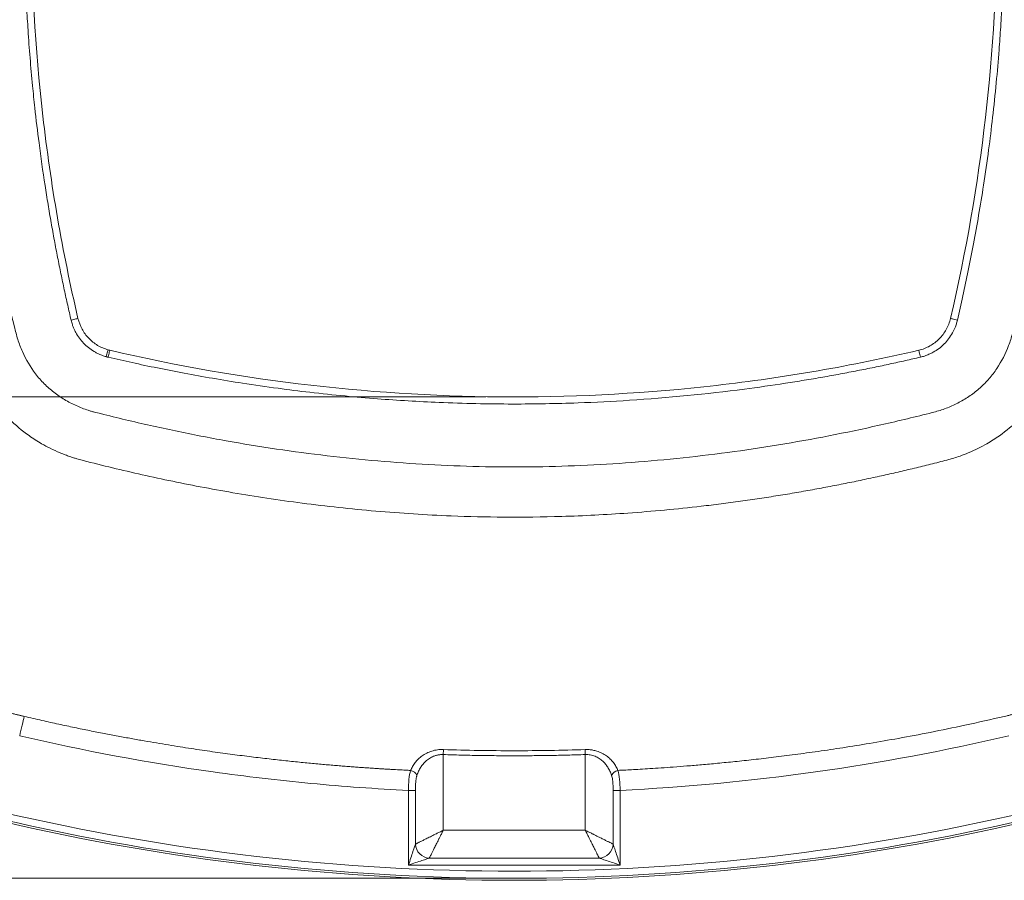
# Model space of a CAD drawing. Header units: millimetres. Extents: x 0 to 420, y 0 to 297.
# Tile 8 of 92: x 68 to 102, y 43 to 74. Entities that reach past the tile are written whole.
import ezdxf

# ---------------------------------------------------------------- set-up
doc = ezdxf.new("R2010")
doc.units = ezdxf.units.MM
doc.styles.add('SLDTEXTSTYLE0', font='TXT', dxfattribs={"width": 0.75})
doc.dimstyles.new('SLDDIMSTYLE0', dxfattribs={"dimtxt": 3.5, "dimasz": 3.302, "dimexe": 0, "dimexo": 0.0625, "dimgap": 0.875, "dimtad": 2, "dimdec": 6, "dimlfac": 2, "dimrnd": 1e-09, "dimzin": 12, "dimdsep": 46, "dimtxsty": 'SLDTEXTSTYLE0', "dimsah": 1, "dimcen": 0.09, "dimadec": 0, "dimazin": 3, "dimtfac": 1, "dimtofl": 0, "dimtmove": 0, "dimatfit": 3, "dimfxl": 1, "dimfrac": 2, "dimtolj": 1, "dimtzin": 12, "dimarcsym": 0})

# ---------------------------------------------------------------- blocks, each defined once
blk = doc.blocks.new('_D_10')
at = {"color": 7, "linetype": 'Continuous', "lineweight": 0}
for p, q in [((84.09, 111.446), (25.051, 111.446)), ((26.051, 111.446), (26.051, 43.492)), ((84.09, 43.492), (25.051, 43.492))]:
    blk.add_line(p, q, dxfattribs=at)
for points in [[(26.051, 111.446), (25.543, 108.144), (26.559, 108.144)], [(26.051, 43.492), (26.559, 46.794), (25.543, 46.794)]]:
    blk.add_solid(points, dxfattribs=at)
at = {"color": 7, "linetype": 'Continuous', "lineweight": 0, "insert": (21.539, 73.59), "char_height": 3.5, "attachment_point": 1, "rotation": 90, "style": 'SLDTEXTSTYLE0'}
blk.add_mtext('136', dxfattribs=at)
blk = doc.blocks.new('SW_SYMBOL_MOD_BOX')
at = {"color": 0, "linetype": 'Continuous', "lineweight": 0}
for p, q in [((200, 200), (200, 800)), ((200, 800), (800, 800)), ((800, 800), (800, 200)), ((200, 200), (800, 200))]:
    blk.add_line(p, q, dxfattribs=at)
blk = doc.blocks.new('_D_11')
at = {"color": 7, "linetype": 'Continuous', "lineweight": 0}
for p, q in [((84.09, 94.434), (43, 94.434)), ((44, 94.434), (44, 60.434)), ((84.09, 60.434), (43, 60.434))]:
    blk.add_line(p, q, dxfattribs=at)
for points in [[(44, 94.434), (43.492, 91.132), (44.508, 91.132)], [(44, 60.434), (44.508, 63.736), (43.492, 63.736)]]:
    blk.add_solid(points, dxfattribs=at)
at = {"color": 7, "linetype": 'Continuous', "lineweight": 0, "xscale": 0.0044707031, "yscale": 0.0044707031, "zscale": 0.0044707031, "rotation": 89.9999999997}
blk.add_blockref('SW_SYMBOL_MOD_BOX', (43.515, 72.348), dxfattribs=at)
at = {"color": 7, "linetype": 'Continuous', "lineweight": 0, "insert": (39.435, 77.348), "char_height": 3.5, "attachment_point": 1, "rotation": 90, "style": 'SLDTEXTSTYLE0'}
blk.add_mtext('68', dxfattribs=at)

msp = doc.modelspace()

# ---------------------------------------------------------------- linework, layer by layer
at = {"color": 7, "linetype": 'Continuous', "lineweight": 15}
for p, q in [((82.58977964, 47.84791825), (82.58977964, 45.18425001)), ((87.58947685, 47.84791825), (87.58947685, 45.18425001)), ((81.3650383, 46.58626488), (81.60998359, 46.58626488)), ((81.3650383, 46.58626488), (81.3650383, 43.95950494)), ((81.60998359, 46.58626488), (81.60998359, 44.69435198)), ((88.5692729, 44.69435198), (88.5692729, 46.58626488)), ((88.5692729, 46.58626488), (88.81421819, 46.58626488)), ((88.81421819, 43.95950494), (88.81421819, 46.58626488)), ((82.58977964, 45.18425001), (87.58947685, 45.18425001)), ((82.09988906, 44.20445396), (88.07936742, 44.20445396)), ((81.3650383, 43.95950494), (88.81421819, 43.95950494))]:
    msp.add_line(p, q, dxfattribs=at)
at = {"color": 7, "linetype": 'Continuous', "lineweight": 15, "flags": 128}
for points in [[(69.48836579, 63.13852875), (69.5358558, 63.14963011), (69.58152785, 63.16030679), (69.62360873, 63.17014529), (69.66050401, 63.17876933), (69.69078317, 63.18584738), (69.71326902, 63.19110377), (69.7271271, 63.19434477), (69.73180606, 63.19543628)], [(100.69089069, 63.13852875), (100.64340069, 63.14963011), (100.59772863, 63.16030679), (100.55564776, 63.17014529), (100.51875248, 63.17876933), (100.48847332, 63.18584738), (100.46598747, 63.19110377), (100.45212939, 63.19434477), (100.44745042, 63.19543628)], [(70.72405949, 61.85073314), (70.7371129, 61.89772768), (70.74965968, 61.94291545), (70.76122298, 61.98456047), (70.77137067, 62.02106087), (70.77968552, 62.05101593), (70.7858695, 62.07327826), (70.7896842, 62.0869836), (70.7909657, 62.09161414)], [(70.79406514, 61.83283685), (70.80516651, 61.88032685), (70.81583574, 61.92599518), (70.82567051, 61.96808351), (70.83429828, 62.00497134), (70.84137633, 62.03524677), (70.84663644, 62.0577438), (70.84986999, 62.07159443), (70.85097268, 62.07627339)], [(99.38519135, 61.83283685), (99.37408998, 61.88032685), (99.36342075, 61.92599518), (99.35358598, 61.96808351), (99.34495821, 62.00497134), (99.33788016, 62.03524677), (99.33262005, 62.0577438), (99.3293865, 62.07159443), (99.32828381, 62.07627339)], [(67.67923072, 48.50987068), (67.70123973, 48.60385975), (67.72304013, 48.69697152), (67.7444382, 48.78833613), (67.76522532, 48.87709862), (67.78520777, 48.96243198), (67.80419185, 49.043539), (67.82202854, 49.11965972), (67.83850923, 49.19008633)], [(82.58977964, 47.84791825), (82.59061411, 47.87239341), (82.59144857, 47.89663574), (82.59225323, 47.92040682), (82.59304299, 47.94348126), (82.59380295, 47.96563743), (82.59451821, 47.9866611), (82.59518876, 48.00634926), (82.59581461, 48.02451378)], [(87.58947685, 47.84791825), (87.58864238, 47.87239341), (87.58780792, 47.89663574), (87.58700326, 47.92040682), (87.58621349, 47.94348126), (87.58545354, 47.96563743), (87.58473828, 47.9866611), (87.58406773, 48.00634926), (87.58344188, 48.02451378)]]:
    msp.add_lwpolyline(points, dxfattribs=at)
at = {"color": 7, "linetype": 'Continuous', "lineweight": 15}
for centre, radius, start, end in [((71.19242405, 63.536892), 1.5, 254.476207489, 256.842040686), ((81.38357691, 46.98951703), 0.30560213, 23.935725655, 79.404808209), ((88.79569662, 46.98949548), 0.30562644, 100.597587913, 156.061878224), ((85.08962913, 122.98409708), 79.56187062, 256.842040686, 283.157959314), ((85.08962913, 122.98409708), 79.49201228, 256.842040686, 283.157959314), ((82.12356438, 44.71803511), 0.51412656, 182.640251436, 267.360619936), ((88.05569211, 44.71803511), 0.51412656, 272.639380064, 357.359748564)]:
    msp.add_arc(centre, radius, start, end, dxfattribs=at)
for points, knots in [([(69.73180476, 63.19543733), (69.45714224, 64.37034403), (69.21689073, 65.55129338), (68.80488951, 67.92521746), (68.63303005, 69.11916824), (68.22145084, 72.71297402), (68.08784679, 75.10097303), (68.09144724, 79.86182942), (68.2286862, 82.23468486), (68.77422077, 86.96524024), (69.18248667, 89.32297318), (69.73180476, 91.67275682)], [0, 0, 0, 0, 0.125, 0.125, 0.25, 0.25, 0.5, 0.5, 0.75, 0.75, 1, 1, 1, 1]), ([(100.44745349, 91.67275682), (100.72211601, 90.49785013), (100.96236752, 89.31690078), (101.37436874, 86.9429767), (101.5462282, 85.74902591), (101.95780741, 82.15522013), (102.09141146, 79.76722112), (102.08781101, 75.00636474), (101.95057206, 72.63350929), (101.40503748, 67.90295391), (100.99677158, 65.54522098), (100.44745349, 63.19543733)], [0, 0, 0, 0, 0.125, 0.125, 0.25, 0.25, 0.5, 0.5, 0.75, 0.75, 1, 1, 1, 1]), ([(103.67292792, 67.51939054), (103.4653807, 66.3334965), (103.22392275, 65.15510604), (102.88107033, 63.69122496), (102.77515015, 63.25274113), (102.66459679, 62.81528518), (102.60856292, 62.59672513), (102.58972724, 62.52390671), (102.54342943, 62.38018332), (102.51783937, 62.30870673), (102.38157704, 61.95571546), (102.24668448, 61.68756), (101.99558579, 61.31154126), (101.90293394, 61.19001795), (101.70567762, 60.96278912), (101.6007829, 60.85632972), (101.37875315, 60.65738661), (101.26163274, 60.56488621), (101.01500912, 60.39402378), (100.8845599, 60.31526189), (100.61749665, 60.1739618), (100.48101875, 60.11121374), (100.20285267, 59.99943507), (100.06140514, 59.94980099), (99.33139085, 59.76189431), (98.74493287, 59.61962829), (96.98221857, 59.21827149), (95.80113325, 58.98365304), (93.42642956, 58.58391588), (92.23197258, 58.41946425), (89.83290558, 58.16368798), (88.63416, 58.07258543), (86.241406, 57.96915215), (85.04687309, 57.95650733), (82.66159422, 58.01145225), (81.47080474, 58.0781204), (79.09270347, 58.28513913), (77.9053737, 58.42510898), (76.12692262, 58.68895513), (75.53463381, 58.78596269), (74.35041352, 58.99787197), (73.75846781, 59.11267222), (72.57839444, 59.35878386), (71.99048342, 59.49007517), (71.11178887, 59.69929033), (70.81942078, 59.77108121), (70.4546185, 59.86336693), (70.38169072, 59.88195059), (70.27234747, 59.91001358), (70.23578074, 59.91890715), (70.16334525, 59.93939938), (70.12737479, 59.95060195), (69.94822257, 60.00932725), (69.80708058, 60.06474665), (69.52859254, 60.19028402), (69.39066969, 60.26133633), (69.12798031, 60.41725679), (69.00240243, 60.50255034), (68.76321575, 60.68835767), (68.64954719, 60.78873165), (68.43386916, 61.00539904), (68.33189343, 61.12179069), (68.05205612, 61.4863496), (67.90037433, 61.74918955), (67.71406219, 62.16684613), (67.6580093, 62.31052119), (67.58774045, 62.52982798), (67.56880886, 62.60399551), (67.53080898, 62.75229722), (67.51193919, 62.82647894), (67.19339028, 64.08809881), (66.92737222, 65.28422685), (66.46465181, 67.68948106), (66.26843983, 68.89802903), (65.79394774, 72.54188903), (65.62505945, 74.98459285), (65.62516303, 77.43409708)], [0, 0, 0, 0, 0.0625, 0.0625, 0.078125, 0.0859375, 0.0859375, 0.08984375, 0.08984375, 0.09375, 0.09375, 0.109375, 0.109375, 0.1171875, 0.1171875, 0.125, 0.125, 0.1328125, 0.1328125, 0.140625, 0.140625, 0.1484375, 0.1484375, 0.15625, 0.15625, 0.1875, 0.1875, 0.25, 0.25, 0.3125, 0.3125, 0.375, 0.375, 0.4375, 0.4375, 0.5, 0.5, 0.5625, 0.5625, 0.59375, 0.59375, 0.625, 0.625, 0.65625, 0.65625, 0.671875, 0.671875, 0.67578125, 0.67578125, 0.677734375, 0.677734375, 0.6796875, 0.6796875, 0.6875, 0.6875, 0.6953125, 0.6953125, 0.703125, 0.703125, 0.7109375, 0.7109375, 0.71875, 0.71875, 0.734375, 0.734375, 0.7421875, 0.7421875, 0.74609375, 0.74609375, 0.75, 0.75, 0.8125, 0.8125, 0.875, 0.875, 1, 1, 1, 1]), ([(69.48836821, 63.13852822), (69.44805761, 63.31288975), (69.36614736, 63.66718849), (69.24722894, 64.20868952), (69.12914143, 64.76897019), (69.01260746, 65.34913535), (68.89784424, 65.95006936), (68.78527297, 66.57226175), (68.67553317, 67.21564196), (68.52630588, 68.14964677), (68.36563205, 69.2817727), (68.22587269, 70.45416863), (68.08986631, 71.777814), (67.99352263, 72.96170496), (67.92036198, 74.20773157), (67.87808978, 75.1679251), (67.8462859, 76.26006863), (67.84191732, 77.03053774), (67.83962913, 77.43409708)], [0, 0, 0, 0, 0.0372269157, 0.0756442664, 0.1153243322, 0.1563349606, 0.1987380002, 0.2425870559, 0.2878618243, 0.3345034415, 0.4393388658, 0.5256989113, 0.5800932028, 0.7161278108, 0.7727353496, 0.8397304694, 0.9160533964, 1, 1, 1, 1]), ([(102.33962913, 77.43409708), (102.3391659, 77.25321108), (102.33824703, 76.89440192), (102.33103434, 76.36150158), (102.31996785, 75.83993929), (102.30499735, 75.33190725), (102.28662263, 74.83928904), (102.26521821, 74.36368686), (102.24120764, 73.90644769), (102.21499915, 73.46872039), (102.18706674, 73.05151084), (102.13887746, 72.3944373), (102.05923351, 71.46668127), (101.93619206, 70.29425596), (101.78696434, 69.09112939), (101.62246082, 67.94591884), (101.44330506, 66.84444932), (101.2635563, 65.84357758), (101.07786329, 64.89626698), (100.88895569, 64.00007899), (100.75577367, 63.4207606), (100.69089004, 63.13852822)], [0, 0, 0, 0, 0.0376272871, 0.0746382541, 0.1108605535, 0.1461447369, 0.1803623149, 0.2134038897, 0.2451773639, 0.2756061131, 0.3046209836, 0.3321577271, 0.4126552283, 0.4983079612, 0.5773661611, 0.6648306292, 0.7389594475, 0.8094912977, 0.8763503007, 0.9397603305, 1, 1, 1, 1]), ([(70.72405666, 61.85073306), (70.69911059, 61.85798019), (70.62412593, 61.87976414), (70.51498398, 61.92143123), (70.39732032, 61.9764299), (70.25935303, 62.05275967), (70.09812256, 62.16393927), (69.92524479, 62.32265939), (69.77561603, 62.50104449), (69.67716614, 62.65627685), (69.61311171, 62.78111353), (69.57248443, 62.87223589), (69.52635615, 62.99289342), (69.50262591, 63.08386831), (69.48836821, 63.13852822)], [0, 0, 0, 0, 0.0416248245, 0.1251188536, 0.1868678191, 0.249654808, 0.3776460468, 0.4996419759, 0.6246741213, 0.749732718, 0.7932435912, 0.8494646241, 0.9095547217, 1, 1, 1, 1]), ([(70.79096629, 62.09161291), (70.660919, 62.12773638), (70.53855938, 62.18029968), (70.36631597, 62.28309143), (70.31049883, 62.32170313), (70.20581543, 62.40504417), (70.15661525, 62.44990946), (70.01829697, 62.59394491), (69.93775042, 62.70410575), (69.81064726, 62.93820029), (69.76269008, 63.06332114), (69.73180476, 63.19543733)], [0, 0, 0, 0, 0.25, 0.25, 0.375, 0.375, 0.5, 0.5, 0.75, 0.75, 1, 1, 1, 1]), ([(100.44745349, 63.19543733), (100.41555309, 63.058979), (100.36562669, 62.93005599), (100.26439312, 62.74779576), (100.22596161, 62.68873261), (100.14240108, 62.57799875), (100.09705695, 62.52585797), (99.95042193, 62.37903358), (99.8373621, 62.29363186), (99.59591888, 62.15917311), (99.46528473, 62.10829877), (99.32828887, 62.07627271)], [0, 0, 0, 0, 0.25, 0.25, 0.375, 0.375, 0.5, 0.5, 0.75, 0.75, 1, 1, 1, 1]), ([(100.69089004, 63.13852822), (100.68460379, 63.1125431), (100.67367734, 63.06737696), (100.65269539, 62.99929501), (100.63083924, 62.93717243), (100.59015158, 62.82927832), (100.51376566, 62.67251169), (100.38786883, 62.47784924), (100.22708304, 62.29470083), (100.04515463, 62.13628903), (99.88231215, 62.02994523), (99.73869985, 61.95509702), (99.63422895, 61.90971614), (99.51130196, 61.86527135), (99.43232547, 61.84495782), (99.38519798, 61.83283617)], [0, 0, 0, 0, 0.0412440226, 0.0716884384, 0.1098831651, 0.1428552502, 0.2495941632, 0.3782359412, 0.4994294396, 0.6244450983, 0.7493900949, 0.7984650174, 0.8742506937, 0.9249618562, 1, 1, 1, 1]), ([(69.79122517, 58.22983983), (69.75771212, 58.238634), (69.68531034, 58.25763299), (69.56872687, 58.29345009), (69.43347667, 58.3387441), (69.27616732, 58.39643681), (69.04353931, 58.49001424), (68.76373761, 58.61811568), (68.39466858, 58.81480732), (67.895171, 59.13166412), (67.29321379, 59.6384171), (66.7854346, 60.2416898), (66.46824123, 60.7426817), (66.2723242, 61.11113388), (66.12938418, 61.42311198), (66.01632687, 61.71295711), (65.93780847, 61.94250037), (65.90128192, 62.07707555), (65.88537187, 62.13569312)], [0, 0, 0, 0, 0.0179774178, 0.0388385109, 0.0632693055, 0.0919838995, 0.1257673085, 0.1933622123, 0.2515441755, 0.3426686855, 0.4998610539, 0.6577597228, 0.7497260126, 0.8070964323, 0.874196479, 0.9276557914, 0.9684886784, 1, 1, 1, 1]), ([(99.32828887, 62.07627271), (98.15338218, 61.80161019), (96.97243282, 61.56135869), (94.59850875, 61.14935746), (93.40455796, 60.977498), (89.81075218, 60.56591879), (87.42275317, 60.43231474), (82.66189679, 60.43591519), (80.28904134, 60.57315415), (75.55848596, 61.11868873), (73.20075303, 61.52695462), (70.85096938, 62.07627272)], [0, 0, 0, 0, 0.125, 0.125, 0.25, 0.25, 0.5, 0.5, 0.75, 0.75, 1, 1, 1, 1]), ([(104.29388638, 62.13569312), (104.28509166, 62.10217823), (104.26608982, 62.02976607), (104.23026429, 61.91315785), (104.18495388, 61.77786368), (104.12723403, 61.62048996), (104.03389624, 61.38847755), (103.9065883, 61.11031676), (103.71019884, 60.74127058), (103.39255247, 60.23995291), (102.88423532, 59.63656462), (102.28152948, 59.12972644), (101.78178414, 58.81316272), (101.41305901, 58.61696482), (101.09983596, 58.47350904), (100.80985003, 58.36046863), (100.58091409, 58.28218572), (100.44659458, 58.24573281), (100.38803308, 58.22983983)], [0, 0, 0, 0, 0.0179784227, 0.0388441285, 0.0632828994, 0.092009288, 0.125809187, 0.1930331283, 0.2506259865, 0.3426295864, 0.5005384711, 0.6579058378, 0.7491669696, 0.8070613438, 0.8745336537, 0.9277937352, 0.9685190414, 1, 1, 1, 1]), ([(70.79406027, 61.83283617), (70.78043059, 61.83608725), (70.76700178, 61.8393128), (70.74391398, 61.84524219), (70.73365324, 61.8480309), (70.72405666, 61.85073306)], [0, 0, 0, 0, 0.5, 0.5, 1, 1, 1, 1]), ([(99.38519798, 61.83283617), (99.21031562, 61.79240652), (98.85494136, 61.7102504), (98.31176515, 61.59098766), (97.7496928, 61.47256245), (97.16761034, 61.35570313), (96.56462869, 61.24062902), (95.94026189, 61.12776914), (95.29459298, 61.01776455), (94.37614123, 60.87127871), (92.33121191, 60.58027393), (89.89566884, 60.34396409), (87.17599227, 60.20780716), (84.93937924, 60.16824819), (82.58321134, 60.21897073), (80.61435389, 60.33607724), (79.09977132, 60.46667025), (77.93368335, 60.58937495), (76.72941275, 60.73910463), (75.58807481, 60.90331242), (74.48794889, 61.08250097), (73.49052786, 61.26179524), (72.54635725, 61.44698284), (71.65299641, 61.63535849), (71.07545115, 61.7681417), (70.79406027, 61.83283617)], [0, 0, 0, 0, 0.0186696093, 0.037938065, 0.0578418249, 0.0784150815, 0.0996890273, 0.1216904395, 0.1444084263, 0.167813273, 0.2184263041, 0.3592379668, 0.422105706, 0.5016372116, 0.5918550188, 0.6671623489, 0.7067421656, 0.7499678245, 0.7891114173, 0.8329595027, 0.8698950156, 0.9050411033, 0.9383618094, 0.9699687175, 1, 1, 1, 1]), ([(100.38803308, 58.22983983), (100.19792672, 58.18071939), (99.81791053, 58.08252931), (99.24551925, 57.94157403), (98.66955175, 57.80492203), (98.08736068, 57.67244659), (97.49693024, 57.54380059), (96.89672213, 57.41895117), (96.28562002, 57.2978912), (95.66285683, 57.18086545), (95.02802342, 57.06822091), (94.38088285, 56.96033902), (93.72129686, 56.85768126), (93.04933298, 56.76076461), (92.36563865, 56.67016834), (91.04726717, 56.51085235), (89.17919633, 56.33512906), (86.85887886, 56.21656665), (84.78227465, 56.19099711), (83.04179814, 56.23265971), (81.54065212, 56.310381), (80.22041756, 56.40973659), (78.91426575, 56.53733188), (77.63570006, 56.68960599), (76.39553589, 56.86396577), (75.19943528, 57.05717538), (74.04808316, 57.26579913), (72.93881159, 57.48737748), (71.86626085, 57.72121183), (70.82030442, 57.96619967), (70.13315153, 58.1422416), (69.79122517, 58.22983983)], [0, 0, 0, 0, 0.0190339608, 0.0380482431, 0.0571439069, 0.0764173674, 0.0959273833, 0.1157219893, 0.1358457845, 0.1563175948, 0.1771479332, 0.198346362, 0.2199155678, 0.2418562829, 0.2641588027, 0.2867700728, 0.3705871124, 0.4459822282, 0.5119326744, 0.5718602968, 0.614718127, 0.6576357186, 0.7001931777, 0.7419285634, 0.7824456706, 0.8215874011, 0.8593731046, 0.8958683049, 0.9312378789, 0.9657840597, 1, 1, 1, 1]), ([(62.2954316, 51.79274245), (62.36209683, 51.74274585), (62.49450454, 51.64344471), (62.69483775, 51.49986385), (62.89426524, 51.36154415), (63.09250292, 51.22884224), (63.28894021, 51.10178891), (63.48307887, 50.98048782), (63.67444976, 50.86501266), (63.86258345, 50.75536876), (64.04699002, 50.65145564), (64.22723442, 50.55318656), (64.40292586, 50.46046295), (64.57372977, 50.37317323), (64.73943501, 50.29116619), (64.89994821, 50.21420044), (65.05528597, 50.14198606), (65.20550119, 50.07423615), (65.35065225, 50.01067809), (65.49080406, 49.95105432), (65.62603561, 49.89511395), (65.75645253, 49.84263022), (65.88217899, 49.79338979), (66.00334205, 49.74718685), (66.12006596, 49.70382795), (66.23247182, 49.66313076), (66.34067805, 49.62492424), (66.44480368, 49.58904482), (66.544974, 49.55534396), (66.6413181, 49.52368477), (66.73396177, 49.49393662), (66.82302463, 49.4659775), (66.90862024, 49.43969332), (66.99085631, 49.41497758), (67.06983487, 49.391731), (67.14565242, 49.36986122), (67.21839975, 49.34928237), (67.28816399, 49.32992134), (67.35502688, 49.31170991), (67.41906537, 49.2945842), (67.48035201, 49.27848446), (67.5389556, 49.26335475), (67.59494152, 49.24914279), (67.64837204, 49.23580019), (67.69930767, 49.22327961), (67.74780989, 49.21154219), (67.79393499, 49.20053422), (67.82391654, 49.19350724), (67.83851516, 49.19008567)], [0, 0, 0, 0, 0.040525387, 0.0804898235, 0.1198597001, 0.1585552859, 0.1965015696, 0.2336307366, 0.2698819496, 0.3051986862, 0.3395274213, 0.3728205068, 0.4050363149, 0.436139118, 0.4661048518, 0.4949511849, 0.5227103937, 0.5494136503, 0.5750910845, 0.5997718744, 0.623484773, 0.6462627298, 0.6681405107, 0.6891512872, 0.7093266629, 0.7286967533, 0.7472902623, 0.7651346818, 0.782258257, 0.7986893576, 0.8144547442, 0.8295795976, 0.8440876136, 0.8580010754, 0.8713409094, 0.8841267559, 0.8963769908, 0.9081086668, 0.9193377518, 0.9300792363, 0.940347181, 0.9501547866, 0.959514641, 0.9684386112, 0.9769378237, 0.9850237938, 0.992707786, 1, 1, 1, 1]), ([(102.34074309, 49.19008567), (102.37373642, 49.1978587), (102.44360615, 49.21431959), (102.55422309, 49.24147845), (102.67694785, 49.27261594), (102.81243525, 49.30833201), (102.96142901, 49.34920149), (103.12476577, 49.39591769), (103.30338996, 49.44932457), (103.49835969, 49.51045933), (103.71086624, 49.58052155), (103.94219369, 49.66086934), (104.19364004, 49.75311765), (104.46649209, 49.8591575), (104.76200932, 49.98106411), (105.08126516, 50.12121223), (105.42499507, 50.28237773), (105.79301119, 50.46729387), (106.18368336, 50.67795759), (106.59369637, 50.91553779), (107.01787868, 51.18128331), (107.45235508, 51.4730635), (107.73836672, 51.68497062), (107.88382666, 51.79274245)], [0, 0, 0, 0, 0.01648542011, 0.03491105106, 0.05539508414, 0.07806266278, 0.10305480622, 0.13053300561, 0.16068437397, 0.19372552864, 0.22990478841, 0.26950417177, 0.31281853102, 0.36015764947, 0.41186453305, 0.46827908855, 0.52971290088, 0.59647900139, 0.66855957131, 0.74554797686, 0.8269003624, 0.91196490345, 1, 1, 1, 1]), ([(67.83851516, 49.19008567), (68.04707578, 49.14186308), (68.45187442, 49.04826708), (69.04359373, 48.91794859), (69.60384145, 48.79891064), (70.136949, 48.68992625), (70.6464577, 48.58940789), (71.13507424, 48.4962989), (71.60471361, 48.40991011), (72.05682255, 48.32963349), (72.49271576, 48.25491747), (72.91355109, 48.18524712), (73.32031184, 48.12020129), (73.71382072, 48.05944084), (74.09478787, 48.00264792), (74.46385915, 47.94952818), (74.82161286, 47.89980829), (75.16853138, 47.85323841), (75.50500532, 47.80962092), (75.83134666, 47.76877671), (76.14782949, 47.73053771), (76.45470164, 47.69474521), (76.75218627, 47.66125029), (77.04048325, 47.62991024), (77.31977235, 47.60060196), (77.59021394, 47.57321781), (77.85194876, 47.54765265), (78.10509927, 47.52380658), (78.3497709, 47.50158402), (78.58605333, 47.48089382), (78.81402151, 47.46164905), (79.03373372, 47.44376727), (79.24523118, 47.42716999), (79.44854047, 47.41178282), (79.64367893, 47.39753526), (79.8306581, 47.38436031), (80.00948451, 47.37219441), (80.18016021, 47.36097735), (80.34268338, 47.35065219), (80.49704882, 47.34116522), (80.64324851, 47.33246584), (80.78127207, 47.32450658), (80.91110746, 47.31724287), (81.03274225, 47.31063333), (81.14616392, 47.30463997), (81.2513596, 47.29923132), (81.34831431, 47.29436393), (81.41020477, 47.29134923), (81.43977304, 47.28990896)], [0, 0, 0, 0, 0.0466968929, 0.0906347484, 0.1321729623, 0.1716405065, 0.2093346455, 0.2454622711, 0.2801479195, 0.3135031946, 0.3456304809, 0.3766229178, 0.4065561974, 0.4354910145, 0.4634825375, 0.4905810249, 0.5168320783, 0.5422751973, 0.5669387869, 0.5908467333, 0.6140207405, 0.6364804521, 0.6582435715, 0.6793259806, 0.6997419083, 0.7195040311, 0.7386235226, 0.7571101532, 0.7749723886, 0.7922174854, 0.8088515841, 0.8248797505, 0.8403054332, 0.8551308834, 0.8693578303, 0.8829875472, 0.8960209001, 0.9084583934, 0.9203002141, 0.9315462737, 0.942196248, 0.9522496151, 0.9617056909, 0.9705637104, 0.9788230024, 0.9864827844, 0.993542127, 1, 1, 1, 1]), ([(88.73948521, 47.28990896), (88.81160695, 47.29345662), (88.97038724, 47.30126702), (89.23026783, 47.31503846), (89.53356539, 47.33213486), (89.88013627, 47.35314698), (90.2698865, 47.37864964), (90.70280039, 47.40933943), (91.17898811, 47.44599582), (91.69878784, 47.4895078), (92.26287578, 47.54087167), (92.87236207, 47.60120789), (93.52884338, 47.67174625), (94.23445369, 47.75393843), (94.99194665, 47.84964679), (95.80519012, 47.96097492), (96.67971296, 48.09072849), (97.62332781, 48.24253871), (98.64711324, 48.4208661), (99.76676775, 48.6328566), (101.00986641, 48.88634454), (101.87892473, 49.08468655), (102.34074309, 49.19008567)], [0, 0, 0, 0, 0.0157522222, 0.0346794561, 0.0567718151, 0.08202086, 0.1104217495, 0.1419764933, 0.1766966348, 0.2146077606, 0.2557654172, 0.3002591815, 0.3482144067, 0.3997980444, 0.4552251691, 0.5147709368, 0.5788566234, 0.6480844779, 0.72326035, 0.8055481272, 0.8966681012, 1, 1, 1, 1]), ([(67.6792242, 48.50987195), (69.93175749, 47.98237865), (72.20416004, 47.55759468), (75.6395847, 47.07542746), (76.78721377, 46.94071002), (79.07759258, 46.72410647), (80.22178354, 46.64254819), (81.36503658, 46.58626417)], [0, 0, 0, 0, 0.5, 0.5, 0.75, 0.75, 1, 1, 1, 1]), ([(88.81422167, 46.58626406), (91.10690109, 46.69919881), (93.39938535, 46.91523454), (97.98007513, 47.55844153), (100.25014309, 47.98299558), (102.50003446, 48.50987021)], [0, 0, 0, 0, 0.5, 0.5, 1, 1, 1, 1]), ([(81.43977304, 47.28990896), (81.45027243, 47.31414869), (81.47107055, 47.36216492), (81.50849499, 47.43188071), (81.5501198, 47.49892847), (81.61352984, 47.58701539), (81.70584164, 47.69099797), (81.84212679, 47.80494264), (81.999887, 47.9009336), (82.15318599, 47.96268416), (82.28348308, 47.997529), (82.38626393, 48.01567871), (82.49062307, 48.02563581), (82.56070815, 48.02488792), (82.59581017, 48.02451335)], [0, 0, 0, 0, 0.0639896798, 0.1267564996, 0.1884746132, 0.2493277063, 0.3772540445, 0.4992412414, 0.6274817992, 0.7493913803, 0.8134586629, 0.8760125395, 0.9379010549, 1, 1, 1, 1]), ([(82.58978145, 47.84791776), (82.57304998, 47.84833042), (82.53952983, 47.84915714), (82.48925291, 47.84642674), (82.43913468, 47.84079201), (82.3892943, 47.83196663), (82.33986766, 47.82003051), (82.29098278, 47.8049622), (82.20831042, 47.77377108), (82.09480901, 47.71325153), (81.97568214, 47.61914041), (81.87595801, 47.51253579), (81.79296853, 47.3975072), (81.71810532, 47.26344761), (81.68187003, 47.16503302), (81.66289737, 47.11350352)], [0, 0, 0, 0, 0.0348334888, 0.0697861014, 0.1049909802, 0.1405784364, 0.1766746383, 0.2134005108, 0.2508708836, 0.3696606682, 0.5007894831, 0.6068135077, 0.7251026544, 0.8560648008, 1, 1, 1, 1]), ([(87.5894768, 47.84791776), (87.38116645, 47.84131943), (86.96459124, 47.82812422), (86.33959631, 47.81509062), (85.71461434, 47.80700697), (85.08962913, 47.80436731), (84.46464391, 47.80700697), (83.83966194, 47.81509062), (83.21466701, 47.82812422), (82.7980918, 47.84131943), (82.58978145, 47.84791776)], [0, 0, 0, 0, 0.125031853, 0.2500364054, 0.3750227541, 0.5, 0.6249772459, 0.7499635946, 0.874968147, 1, 1, 1, 1]), ([(82.59581017, 48.02451335), (83.41020403, 47.99671112), (84.23763003, 47.98224218), (85.94162822, 47.98224218), (86.76905422, 47.99671112), (87.58344808, 48.02451335)], [0.734940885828, 0.734940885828, 0.734940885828, 0.734940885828, 0.75, 0.75, 0.765059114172, 0.765059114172, 0.765059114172, 0.765059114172]), ([(87.58344808, 48.02451335), (87.60690709, 48.02494661), (87.65369937, 48.02581081), (87.72358459, 48.0222075), (87.7927856, 48.01498594), (87.86131157, 48.00380266), (87.92916181, 47.98874433), (88.03679691, 47.95840313), (88.17980058, 47.90071374), (88.33746918, 47.80468767), (88.47379798, 47.69069513), (88.58403241, 47.5660598), (88.67506425, 47.43154429), (88.71777179, 47.33764788), (88.73948521, 47.28990896)], [0, 0, 0, 0, 0.0415271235, 0.082831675, 0.1241747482, 0.1658165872, 0.2080118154, 0.2510051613, 0.372893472, 0.5011431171, 0.623142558, 0.7511111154, 0.8734596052, 1, 1, 1, 1]), ([(88.51636088, 47.11350352), (88.50712073, 47.13995696), (88.48905121, 47.19168787), (88.45632859, 47.2658728), (88.42074687, 47.33528238), (88.38233267, 47.39981494), (88.34162216, 47.45949824), (88.29900232, 47.51432252), (88.25487111, 47.56430615), (88.18542958, 47.6334664), (88.08446452, 47.71325243), (87.96008575, 47.77955074), (87.85275876, 47.8174103), (87.76584716, 47.83761891), (87.67778869, 47.84889277), (87.61880729, 47.84824159), (87.5894768, 47.84791776)], [0, 0, 0, 0, 0.0736052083, 0.1439383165, 0.2110293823, 0.2749130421, 0.3356294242, 0.3932252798, 0.4477553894, 0.4992843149, 0.6304501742, 0.7493006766, 0.8143318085, 0.8773506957, 0.9390085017, 1, 1, 1, 1]), ([(81.43977304, 47.28990896), (81.41090372, 47.19947474), (81.39399135, 47.09055392), (81.37185593, 46.84925274), (81.366647, 46.71727281), (81.36503658, 46.58626417)], [0, 0, 0, 0, 0.5, 0.5, 1, 1, 1, 1]), ([(88.81422167, 46.58626417), (88.81258844, 46.71912873), (88.80736476, 46.84988573), (88.78520976, 47.09095226), (88.76780675, 47.20119068), (88.73948521, 47.28990896)], [0, 0, 0, 0, 0.5, 0.5, 1, 1, 1, 1]), ([(81.66289737, 47.11350352), (81.65858723, 47.09937169), (81.64992462, 47.07096922), (81.63986108, 47.02441394), (81.63152249, 46.97487779), (81.62487177, 46.92207089), (81.61730728, 46.84130991), (81.6111889, 46.72925351), (81.61038939, 46.63425028), (81.60998556, 46.58626417)], [0, 0, 0, 0, 0.0968604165, 0.1946723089, 0.2941116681, 0.3958220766, 0.5004052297, 0.7476548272, 1, 1, 1, 1]), ([(88.56927269, 46.58626417), (88.5691667, 46.61047689), (88.56895644, 46.65850864), (88.56718611, 46.72968643), (88.5641848, 46.79924132), (88.55906644, 46.87601143), (88.55060888, 46.95751466), (88.53728544, 47.04110967), (88.52328044, 47.08956352), (88.51636088, 47.11350352)], [0, 0, 0, 0, 0.1274166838, 0.2527616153, 0.3768419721, 0.5004896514, 0.6728430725, 0.8383588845, 1, 1, 1, 1]), ([(81.60998556, 44.69435146), (81.6146588, 44.69669929), (81.62409444, 44.70143974), (81.64348759, 44.71125685), (81.66696857, 44.72311646), (81.69499027, 44.73721914), (81.72749581, 44.75350926), (81.76453411, 44.77200194), (81.80608734, 44.79269271), (81.85211408, 44.81558291), (81.90254057, 44.84067092), (81.9809624, 44.8797987), (82.09889346, 44.93895774), (82.23238416, 45.00544928), (82.35416248, 45.06659854), (82.46297848, 45.12099701), (82.54477193, 45.16179757), (82.58978145, 45.18424941)], [0, 0, 0, 0, 0.0441831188, 0.0892091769, 0.1351212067, 0.1819597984, 0.2297631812, 0.2785673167, 0.3284059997, 0.379310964, 0.4313119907, 0.4844370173, 0.6078536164, 0.7471682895, 0.812594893, 0.8968742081, 1, 1, 1, 1]), ([(82.58978145, 45.18424941), (82.57803331, 45.16072386), (82.55556387, 45.11572899), (82.52357042, 45.0515462), (82.49478639, 44.99392353), (82.46922358, 44.94287937), (82.44686927, 44.89834712), (82.40390363, 44.81260973), (82.34448244, 44.69335407), (82.27561593, 44.55607345), (82.2207874, 44.44594412), (82.17702016, 44.35791821), (82.14222903, 44.28834171), (82.11557516, 44.2355688), (82.10504579, 44.2146899), (82.0998835, 44.20445351)], [0, 0, 0, 0, 0.0539511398, 0.1031867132, 0.1477066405, 0.1875109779, 0.2225999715, 0.2529741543, 0.39230502, 0.5157643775, 0.6208428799, 0.7215426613, 0.8181099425, 0.910823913, 1, 1, 1, 1]), ([(88.07937475, 44.20445351), (88.07702692, 44.20912675), (88.07228646, 44.21856239), (88.06246935, 44.23795554), (88.05060975, 44.26143652), (88.03650706, 44.28945822), (88.02021695, 44.32196376), (88.00172427, 44.35900206), (87.9810335, 44.4005553), (87.9581433, 44.44658203), (87.93305528, 44.49700853), (87.8939275, 44.57543035), (87.83476846, 44.69336141), (87.76827693, 44.82685211), (87.70712766, 44.94863043), (87.65272919, 45.05744644), (87.61192864, 45.13923989), (87.5894768, 45.18424941)], [0, 0, 0, 0, 0.0441831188, 0.0892091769, 0.1351212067, 0.1819597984, 0.2297631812, 0.2785673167, 0.3284059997, 0.379310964, 0.4313119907, 0.4844370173, 0.6078536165, 0.7471682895, 0.8125948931, 0.8968742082, 1, 1, 1, 1]), ([(87.5894768, 45.18424941), (87.61300235, 45.17250127), (87.65799721, 45.15003182), (87.72218, 45.11803837), (87.77980267, 45.08925435), (87.83084683, 45.06369153), (87.87537908, 45.04133723), (87.96111647, 44.99837158), (88.08037213, 44.93895039), (88.21765275, 44.87008389), (88.32778209, 44.81525535), (88.415808, 44.77148812), (88.48538449, 44.73669698), (88.5381574, 44.71004311), (88.5590363, 44.69951374), (88.56927269, 44.69435146)], [0, 0, 0, 0, 0.0539511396, 0.1031867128, 0.1477066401, 0.1875109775, 0.2225999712, 0.2529741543, 0.3923050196, 0.5157643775, 0.6208428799, 0.7215426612, 0.8181099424, 0.910823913, 1, 1, 1, 1]), ([(81.60998556, 44.69435146), (81.59858152, 44.66013936), (81.5673489, 44.56644148), (81.47895203, 44.30125089), (81.42210247, 44.1307022), (81.36503658, 43.95950453)], [0, 0, 0, 0, 0.5, 0.5, 1, 1, 1, 1]), ([(88.81422167, 43.95950453), (88.75715578, 44.1307022), (88.70030622, 44.30125089), (88.61190935, 44.56644148), (88.58067673, 44.66013936), (88.56927269, 44.69435146)], [0, 0, 0, 0, 0.5, 0.5, 1, 1, 1, 1]), ([(81.36503658, 43.95950453), (81.53623425, 44.01657042), (81.70678293, 44.07341999), (81.97197353, 44.16181685), (82.0656714, 44.19304948), (82.0998835, 44.20445351)], [0, 0, 0, 0, 0.5, 0.5, 1, 1, 1, 1]), ([(88.07937475, 44.20445351), (88.11358685, 44.19304948), (88.20728472, 44.16181685), (88.47247532, 44.07341999), (88.64302401, 44.01657042), (88.81422167, 43.95950453)], [0, 0, 0, 0, 0.5, 0.5, 1, 1, 1, 1])]:
    msp.add_open_spline(points, degree=3, knots=knots, dxfattribs=at)
for points in [[(85.08962913, 43.74204672), (79.01703999, 43.74204672), (72.9644109, 44.44010961), (67.05125035, 45.82245223)], [(103.1280079, 45.82245223), (97.21484735, 44.44010961), (91.16221826, 43.74204672), (85.08962913, 43.74204672)]]:
    msp.add_open_spline(points, degree=3, dxfattribs=at)

# ---------------------------------------------------------------- dimensions: what is measured, and where the dimension line sits
at = {"color": 7, "linetype": 'Continuous', "lineweight": 0}
dim = msp.add_linear_dim(base=(26.05078179, 43.49208479), p1=(85.08962913, 111.4459677), p2=(85.08962913, 43.49208479), angle=90, dimstyle='SLDDIMSTYLE0', dxfattribs=at)
dim.commit()
dim.dimension.update_dxf_attribs({"geometry": '_D_10', "text_midpoint": (26.05078179, 77.46902625), "dimtype": 160})
dim = msp.add_linear_dim(base=(44.00032682, 60.43409708), p1=(85.08962913, 94.43409708), p2=(85.08962913, 60.43409708), angle=90, text='{\\fGDT;o}<>', dimstyle='SLDDIMSTYLE0', dxfattribs=at)
dim.commit()
dim.dimension.update_dxf_attribs({"geometry": '_D_11', "text_midpoint": (44.00032682, 77.43409708), "dimtype": 160})

doc.saveas('drawing.dxf')
